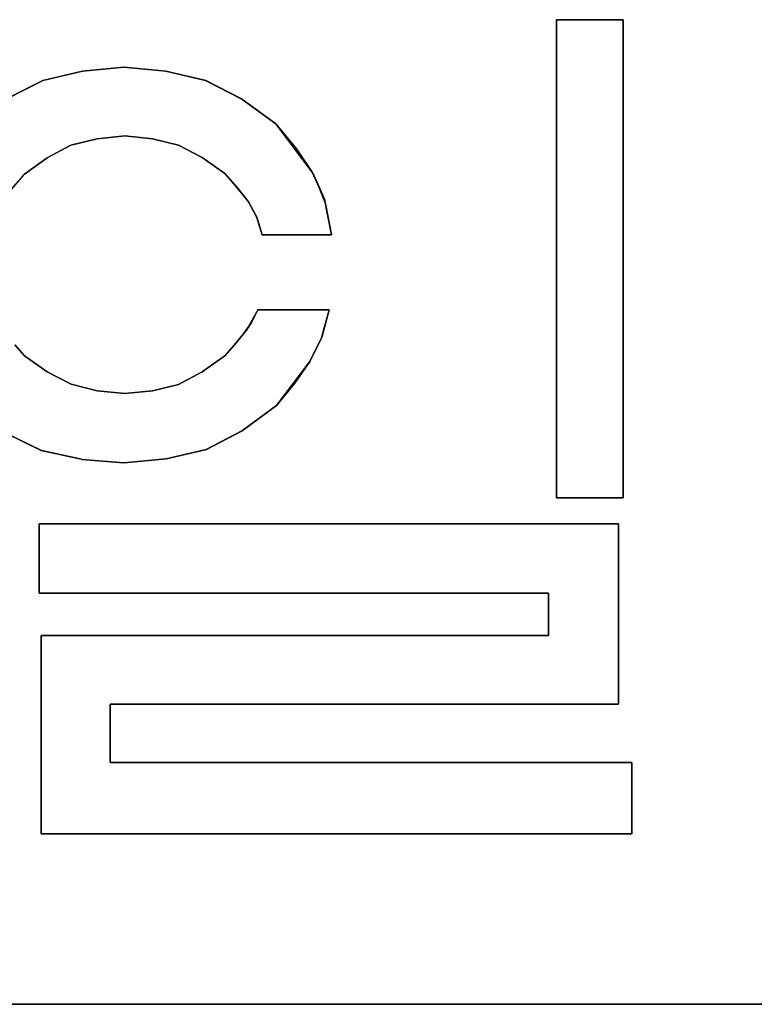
# Model space of a CAD drawing. Header units: inches. Extents: x 106 to 215, y -158 to -59.
# Tile 48 of 73: x 182 to 191, y -158 to -144. Entities that reach past the tile are written whole.
import ezdxf

# ---------------------------------------------------------------- set-up
doc = ezdxf.new("R2010")
doc.units = ezdxf.units.IN
doc.header["$MEASUREMENT"] = 0
doc.layers.add('_U+B808_U+C774_U+C5B4 1', color=7, linetype='Continuous')

# ---------------------------------------------------------------- blocks, each defined once
blk = doc.blocks.new('block 3415')
at = {"layer": '_U+B808_U+C774_U+C5B4 1', "color": 250, "lineweight": 25, "true_color": 0x333333}
for points in [[(184.785, -147.268), (185.709, -147.268)], [(185.709, -147.268), (184.785, -147.268)], [(184.785, -147.268), (184.785, -147.268)]]:
    blk.add_lwpolyline(points, dxfattribs=at)
blk = doc.blocks.new('block 3416')
at = {"layer": '_U+B808_U+C774_U+C5B4 1', "color": 250, "lineweight": 25, "true_color": 0x333333}
for points in [[(184.785, -147.268), (185.709, -147.268)], [(185.709, -147.268), (184.785, -147.268)], [(185.709, -147.268), (185.709, -147.268)]]:
    blk.add_lwpolyline(points, dxfattribs=at)
blk = doc.blocks.new('block 3417')
at = {"layer": '_U+B808_U+C774_U+C5B4 1', "color": 250, "lineweight": 25, "true_color": 0x333333}
for points in [[(185.709, -147.268), (185.629, -146.854)], [(185.629, -146.854), (185.709, -147.268)], [(185.709, -147.268), (185.709, -147.268)]]:
    blk.add_lwpolyline(points, dxfattribs=at)
blk = doc.blocks.new('block 3418')
at = {"layer": '_U+B808_U+C774_U+C5B4 1', "color": 250, "lineweight": 25, "true_color": 0x333333}
for points in [[(185.709, -147.268), (185.612, -146.795)], [(185.612, -146.795), (185.629, -146.854)], [(185.629, -146.854), (185.709, -147.268)]]:
    blk.add_lwpolyline(points, dxfattribs=at)
blk = doc.blocks.new('block 3419')
at = {"layer": '_U+B808_U+C774_U+C5B4 1', "color": 250, "lineweight": 25, "true_color": 0x333333}
for points in [[(185.612, -146.795), (185.474, -146.472)], [(185.474, -146.472), (185.629, -146.854)], [(185.629, -146.854), (185.612, -146.795)]]:
    blk.add_lwpolyline(points, dxfattribs=at)
blk = doc.blocks.new('block 3420')
at = {"layer": '_U+B808_U+C774_U+C5B4 1', "color": 250, "lineweight": 25, "true_color": 0x333333}
for points in [[(185.612, -146.795), (185.452, -146.434)], [(185.452, -146.434), (185.474, -146.472)], [(185.474, -146.472), (185.612, -146.795)]]:
    blk.add_lwpolyline(points, dxfattribs=at)
blk = doc.blocks.new('block 3421')
at = {"layer": '_U+B808_U+C774_U+C5B4 1', "color": 250, "lineweight": 25, "true_color": 0x333333}
for points in [[(185.452, -146.434), (185.239, -146.123)], [(185.239, -146.123), (185.474, -146.472)], [(185.474, -146.472), (185.452, -146.434)]]:
    blk.add_lwpolyline(points, dxfattribs=at)
blk = doc.blocks.new('block 3422')
at = {"layer": '_U+B808_U+C774_U+C5B4 1', "color": 250, "lineweight": 25, "true_color": 0x333333}
for points in [[(185.452, -146.434), (184.964, -145.791)], [(184.964, -145.791), (185.239, -146.123)], [(185.239, -146.123), (185.452, -146.434)]]:
    blk.add_lwpolyline(points, dxfattribs=at)
blk = doc.blocks.new('block 3423')
at = {"layer": '_U+B808_U+C774_U+C5B4 1', "color": 250, "lineweight": 25, "true_color": 0x333333}
for points in [[(185.239, -146.123), (184.964, -145.791)], [(184.964, -145.791), (184.964, -145.791)], [(184.964, -145.791), (185.239, -146.123)]]:
    blk.add_lwpolyline(points, dxfattribs=at)
blk = doc.blocks.new('block 3424')
at = {"layer": '_U+B808_U+C774_U+C5B4 1', "color": 250, "lineweight": 25, "true_color": 0x333333}
for points in [[(184.964, -145.791), (184.513, -145.461)], [(184.513, -145.461), (184.964, -145.791)], [(184.964, -145.791), (184.964, -145.791)]]:
    blk.add_lwpolyline(points, dxfattribs=at)
blk = doc.blocks.new('block 3425')
at = {"layer": '_U+B808_U+C774_U+C5B4 1', "color": 250, "lineweight": 25, "true_color": 0x333333}
for points in [[(184.964, -145.791), (184.507, -145.456)], [(184.507, -145.456), (184.513, -145.461)], [(184.513, -145.461), (184.964, -145.791)]]:
    blk.add_lwpolyline(points, dxfattribs=at)
blk = doc.blocks.new('block 3426')
at = {"layer": '_U+B808_U+C774_U+C5B4 1', "color": 250, "lineweight": 25, "true_color": 0x333333}
for points in [[(184.507, -145.456), (184.031, -145.21)], [(184.031, -145.21), (184.513, -145.461)], [(184.513, -145.461), (184.507, -145.456)]]:
    blk.add_lwpolyline(points, dxfattribs=at)
blk = doc.blocks.new('block 3427')
at = {"layer": '_U+B808_U+C774_U+C5B4 1', "color": 250, "lineweight": 25, "true_color": 0x333333}
for points in [[(184.031, -145.21), (184.507, -145.456)], [(184.033, -145.21), (184.031, -145.21)], [(184.507, -145.456), (184.033, -145.21)]]:
    blk.add_lwpolyline(points, dxfattribs=at)
blk = doc.blocks.new('block 3428')
at = {"layer": '_U+B808_U+C774_U+C5B4 1', "color": 250, "lineweight": 25, "true_color": 0x333333}
for points in [[(184.033, -145.21), (183.502, -145.086)], [(183.502, -145.086), (184.031, -145.21)], [(184.031, -145.21), (184.033, -145.21)]]:
    blk.add_lwpolyline(points, dxfattribs=at)
blk = doc.blocks.new('block 3429')
at = {"layer": '_U+B808_U+C774_U+C5B4 1', "color": 250, "lineweight": 25, "true_color": 0x333333}
for points in [[(183.502, -145.086), (183.501, -145.086)], [(183.501, -145.086), (184.031, -145.21)], [(184.031, -145.21), (183.502, -145.086)]]:
    blk.add_lwpolyline(points, dxfattribs=at)
blk = doc.blocks.new('block 3430')
at = {"layer": '_U+B808_U+C774_U+C5B4 1', "color": 250, "lineweight": 25, "true_color": 0x333333}
for points in [[(183.502, -145.086), (182.943, -145.035)], [(182.943, -145.035), (183.501, -145.086)], [(183.501, -145.086), (183.502, -145.086)]]:
    blk.add_lwpolyline(points, dxfattribs=at)
blk = doc.blocks.new('block 3431')
at = {"layer": '_U+B808_U+C774_U+C5B4 1', "color": 250, "lineweight": 25, "true_color": 0x333333}
for points in [[(183.501, -145.086), (182.943, -145.035)], [(182.943, -145.035), (182.943, -145.035)], [(182.943, -145.035), (183.501, -145.086)]]:
    blk.add_lwpolyline(points, dxfattribs=at)
blk = doc.blocks.new('block 3432')
at = {"layer": '_U+B808_U+C774_U+C5B4 1', "color": 250, "lineweight": 25, "true_color": 0x333333}
for points in [[(182.943, -145.035), (182.39, -145.087)], [(182.39, -145.087), (182.943, -145.035)], [(182.943, -145.035), (182.943, -145.035)]]:
    blk.add_lwpolyline(points, dxfattribs=at)
blk = doc.blocks.new('block 3433')
at = {"layer": '_U+B808_U+C774_U+C5B4 1', "color": 250, "lineweight": 25, "true_color": 0x333333}
for points in [[(182.39, -145.087), (182.943, -145.035)], [(182.943, -145.035), (182.39, -145.087)], [(182.39, -145.087), (182.39, -145.087)]]:
    blk.add_lwpolyline(points, dxfattribs=at)
blk = doc.blocks.new('block 3434')
at = {"layer": '_U+B808_U+C774_U+C5B4 1', "color": 250, "lineweight": 25, "true_color": 0x333333}
for points in [[(182.39, -145.087), (181.864, -145.211)], [(181.864, -145.211), (182.39, -145.087)], [(182.39, -145.087), (182.39, -145.087)]]:
    blk.add_lwpolyline(points, dxfattribs=at)
blk = doc.blocks.new('block 3435')
at = {"layer": '_U+B808_U+C774_U+C5B4 1', "color": 250, "lineweight": 25, "true_color": 0x333333}
for points in [[(182.39, -145.087), (181.863, -145.211)], [(181.864, -145.211), (182.39, -145.087)], [(181.863, -145.211), (181.864, -145.211)]]:
    blk.add_lwpolyline(points, dxfattribs=at)
blk = doc.blocks.new('block 3436')
at = {"layer": '_U+B808_U+C774_U+C5B4 1', "color": 250, "lineweight": 25, "true_color": 0x333333}
for points in [[(181.863, -145.211), (181.389, -145.454)], [(181.389, -145.454), (181.864, -145.211)], [(181.864, -145.211), (181.863, -145.211)]]:
    blk.add_lwpolyline(points, dxfattribs=at)
blk = doc.blocks.new('block 3437')
at = {"layer": '_U+B808_U+C774_U+C5B4 1', "color": 250, "lineweight": 25, "true_color": 0x333333}
for points in [[(181.384, -145.457), (181.864, -145.211)], [(181.864, -145.211), (181.389, -145.454)], [(181.389, -145.454), (181.384, -145.457)]]:
    blk.add_lwpolyline(points, dxfattribs=at)
blk = doc.blocks.new('block 3552')
at = {"layer": '_U+B808_U+C774_U+C5B4 1', "color": 250, "lineweight": 25, "true_color": 0x333333}
for points in [[(189.71, -154.299), (182.761, -154.299)], [(182.761, -154.299), (189.71, -154.299)], [(189.71, -154.299), (189.71, -154.299)]]:
    blk.add_lwpolyline(points, dxfattribs=at)
blk = doc.blocks.new('block 3553')
at = {"layer": '_U+B808_U+C774_U+C5B4 1', "color": 250, "lineweight": 25, "true_color": 0x333333}
for points in [[(189.71, -154.299), (182.761, -154.299)], [(182.761, -154.299), (182.761, -154.299)], [(182.761, -154.299), (189.71, -154.299)]]:
    blk.add_lwpolyline(points, dxfattribs=at)
blk = doc.blocks.new('block 3554')
at = {"layer": '_U+B808_U+C774_U+C5B4 1', "color": 250, "lineweight": 25, "true_color": 0x333333}
for points in [[(182.761, -154.299), (182.761, -153.519)], [(182.761, -153.519), (182.761, -154.299)], [(182.761, -154.299), (182.761, -154.299)]]:
    blk.add_lwpolyline(points, dxfattribs=at)
blk = doc.blocks.new('block 3555')
at = {"layer": '_U+B808_U+C774_U+C5B4 1', "color": 250, "lineweight": 25, "true_color": 0x333333}
for points in [[(182.761, -154.299), (182.761, -153.519)], [(182.761, -153.519), (182.761, -153.519)], [(182.761, -153.519), (182.761, -154.299)]]:
    blk.add_lwpolyline(points, dxfattribs=at)
blk = doc.blocks.new('block 3556')
at = {"layer": '_U+B808_U+C774_U+C5B4 1', "color": 250, "lineweight": 25, "true_color": 0x333333}
for points in [[(182.761, -153.519), (189.529, -153.519)], [(189.529, -153.519), (182.761, -153.519)], [(182.761, -153.519), (182.761, -153.519)]]:
    blk.add_lwpolyline(points, dxfattribs=at)
blk = doc.blocks.new('block 3557')
at = {"layer": '_U+B808_U+C774_U+C5B4 1', "color": 250, "lineweight": 25, "true_color": 0x333333}
for points in [[(182.761, -153.519), (189.529, -153.519)], [(189.529, -153.519), (182.761, -153.519)], [(189.529, -153.519), (189.529, -153.519)]]:
    blk.add_lwpolyline(points, dxfattribs=at)
blk = doc.blocks.new('block 3558')
at = {"layer": '_U+B808_U+C774_U+C5B4 1', "color": 250, "lineweight": 25, "true_color": 0x333333}
for points in [[(189.529, -153.519), (189.529, -151.117)], [(189.529, -151.117), (189.529, -153.519)], [(189.529, -153.519), (189.529, -153.519)]]:
    blk.add_lwpolyline(points, dxfattribs=at)
blk = doc.blocks.new('block 3559')
at = {"layer": '_U+B808_U+C774_U+C5B4 1', "color": 250, "lineweight": 25, "true_color": 0x333333}
for points in [[(189.529, -153.519), (189.529, -151.117)], [(189.529, -151.117), (189.529, -151.117)], [(189.529, -151.117), (189.529, -153.519)]]:
    blk.add_lwpolyline(points, dxfattribs=at)
blk = doc.blocks.new('block 3560')
at = {"layer": '_U+B808_U+C774_U+C5B4 1', "color": 250, "lineweight": 25, "true_color": 0x333333}
for points in [[(189.529, -151.117), (181.812, -151.117)], [(181.812, -151.117), (189.529, -151.117)], [(189.529, -151.117), (189.529, -151.117)]]:
    blk.add_lwpolyline(points, dxfattribs=at)
blk = doc.blocks.new('block 3561')
at = {"layer": '_U+B808_U+C774_U+C5B4 1', "color": 250, "lineweight": 25, "true_color": 0x333333}
for points in [[(189.529, -151.117), (181.812, -151.117)], [(181.812, -151.117), (181.812, -151.117)], [(181.812, -151.117), (189.529, -151.117)]]:
    blk.add_lwpolyline(points, dxfattribs=at)
blk = doc.blocks.new('block 3562')
at = {"layer": '_U+B808_U+C774_U+C5B4 1', "color": 250, "lineweight": 25, "true_color": 0x333333}
for points in [[(181.812, -151.117), (181.812, -152.043)], [(181.812, -152.043), (181.812, -151.117)], [(181.812, -151.117), (181.812, -151.117)]]:
    blk.add_lwpolyline(points, dxfattribs=at)
blk = doc.blocks.new('block 3563')
at = {"layer": '_U+B808_U+C774_U+C5B4 1', "color": 250, "lineweight": 25, "true_color": 0x333333}
for points in [[(181.812, -151.117), (181.812, -152.043)], [(181.812, -152.043), (181.812, -151.117)], [(181.812, -152.043), (181.812, -152.043)]]:
    blk.add_lwpolyline(points, dxfattribs=at)
blk = doc.blocks.new('block 3564')
at = {"layer": '_U+B808_U+C774_U+C5B4 1', "color": 250, "lineweight": 25, "true_color": 0x333333}
for points in [[(188.703, -150.771), (189.593, -150.771)], [(189.593, -150.771), (188.703, -150.771)], [(188.703, -150.771), (188.703, -150.771)]]:
    blk.add_lwpolyline(points, dxfattribs=at)
blk = doc.blocks.new('block 3565')
at = {"layer": '_U+B808_U+C774_U+C5B4 1', "color": 250, "lineweight": 25, "true_color": 0x333333}
for points in [[(188.703, -150.771), (189.593, -150.771)], [(189.593, -150.771), (188.703, -150.771)], [(189.593, -150.771), (189.593, -150.771)]]:
    blk.add_lwpolyline(points, dxfattribs=at)
blk = doc.blocks.new('block 3566')
at = {"layer": '_U+B808_U+C774_U+C5B4 1', "color": 250, "lineweight": 25, "true_color": 0x333333}
for points in [[(189.593, -150.771), (189.593, -144.402)], [(189.593, -144.402), (189.593, -150.771)], [(189.593, -150.771), (189.593, -150.771)]]:
    blk.add_lwpolyline(points, dxfattribs=at)
blk = doc.blocks.new('block 3567')
at = {"layer": '_U+B808_U+C774_U+C5B4 1', "color": 250, "lineweight": 25, "true_color": 0x333333}
for points in [[(189.593, -150.771), (189.593, -144.402)], [(189.593, -144.402), (189.593, -144.402)], [(189.593, -144.402), (189.593, -150.771)]]:
    blk.add_lwpolyline(points, dxfattribs=at)
blk = doc.blocks.new('block 3568')
at = {"layer": '_U+B808_U+C774_U+C5B4 1', "color": 250, "lineweight": 25, "true_color": 0x333333}
for points in [[(184.724, -148.268), (184.643, -148.434)], [(184.643, -148.434), (184.724, -148.268)], [(184.724, -148.268), (184.724, -148.268)]]:
    blk.add_lwpolyline(points, dxfattribs=at)
blk = doc.blocks.new('block 3569')
at = {"layer": '_U+B808_U+C774_U+C5B4 1', "color": 250, "lineweight": 25, "true_color": 0x333333}
for points in [[(184.724, -148.268), (184.57, -148.544)], [(184.643, -148.434), (184.724, -148.268)], [(184.57, -148.544), (184.643, -148.434)]]:
    blk.add_lwpolyline(points, dxfattribs=at)
blk = doc.blocks.new('block 3570')
at = {"layer": '_U+B808_U+C774_U+C5B4 1', "color": 250, "lineweight": 25, "true_color": 0x333333}
for points in [[(184.537, -148.588), (184.643, -148.434)], [(184.643, -148.434), (184.57, -148.544)], [(184.57, -148.544), (184.537, -148.588)]]:
    blk.add_lwpolyline(points, dxfattribs=at)
blk = doc.blocks.new('block 3571')
at = {"layer": '_U+B808_U+C774_U+C5B4 1', "color": 250, "lineweight": 25, "true_color": 0x333333}
for points in [[(184.57, -148.544), (184.415, -148.735)], [(184.415, -148.735), (184.537, -148.588)], [(184.537, -148.588), (184.57, -148.544)]]:
    blk.add_lwpolyline(points, dxfattribs=at)
blk = doc.blocks.new('block 3572')
at = {"layer": '_U+B808_U+C774_U+C5B4 1', "color": 250, "lineweight": 25, "true_color": 0x333333}
for points in [[(184.57, -148.544), (184.285, -148.879)], [(184.415, -148.735), (184.57, -148.544)], [(184.285, -148.879), (184.415, -148.735)]]:
    blk.add_lwpolyline(points, dxfattribs=at)
blk = doc.blocks.new('block 3573')
at = {"layer": '_U+B808_U+C774_U+C5B4 1', "color": 250, "lineweight": 25, "true_color": 0x333333}
for points in [[(184.415, -148.735), (184.285, -148.879)], [(184.285, -148.879), (184.415, -148.735)], [(184.285, -148.879), (184.285, -148.879)]]:
    blk.add_lwpolyline(points, dxfattribs=at)
blk = doc.blocks.new('block 3574')
at = {"layer": '_U+B808_U+C774_U+C5B4 1', "color": 250, "lineweight": 25, "true_color": 0x333333}
for points in [[(184.285, -148.879), (183.986, -149.094)], [(183.986, -149.094), (184.285, -148.879)], [(184.285, -148.879), (184.285, -148.879)]]:
    blk.add_lwpolyline(points, dxfattribs=at)
blk = doc.blocks.new('block 3575')
at = {"layer": '_U+B808_U+C774_U+C5B4 1', "color": 250, "lineweight": 25, "true_color": 0x333333}
for points in [[(184.285, -148.879), (183.984, -149.095)], [(183.986, -149.094), (184.285, -148.879)], [(183.984, -149.095), (183.986, -149.094)]]:
    blk.add_lwpolyline(points, dxfattribs=at)
blk = doc.blocks.new('block 3576')
at = {"layer": '_U+B808_U+C774_U+C5B4 1', "color": 250, "lineweight": 25, "true_color": 0x333333}
for points in [[(183.669, -149.26), (183.986, -149.094)], [(183.984, -149.095), (183.669, -149.26)], [(183.986, -149.094), (183.984, -149.095)]]:
    blk.add_lwpolyline(points, dxfattribs=at)
blk = doc.blocks.new('block 3577')
at = {"layer": '_U+B808_U+C774_U+C5B4 1', "color": 250, "lineweight": 25, "true_color": 0x333333}
for points in [[(183.669, -149.26), (183.984, -149.095)], [(183.984, -149.095), (183.669, -149.26)], [(183.669, -149.26), (183.669, -149.26)]]:
    blk.add_lwpolyline(points, dxfattribs=at)
blk = doc.blocks.new('block 3578')
at = {"layer": '_U+B808_U+C774_U+C5B4 1', "color": 250, "lineweight": 25, "true_color": 0x333333}
for points in [[(183.669, -149.26), (183.321, -149.345)], [(183.321, -149.345), (183.669, -149.26)], [(183.669, -149.26), (183.669, -149.26)]]:
    blk.add_lwpolyline(points, dxfattribs=at)
blk = doc.blocks.new('block 3579')
at = {"layer": '_U+B808_U+C774_U+C5B4 1', "color": 250, "lineweight": 25, "true_color": 0x333333}
for points in [[(183.669, -149.26), (183.321, -149.345)], [(183.321, -149.345), (183.669, -149.26)], [(183.321, -149.345), (183.321, -149.345)]]:
    blk.add_lwpolyline(points, dxfattribs=at)
blk = doc.blocks.new('block 3580')
at = {"layer": '_U+B808_U+C774_U+C5B4 1', "color": 250, "lineweight": 25, "true_color": 0x333333}
for points in [[(183.321, -149.345), (182.955, -149.383)], [(182.955, -149.383), (183.321, -149.345)], [(183.321, -149.345), (183.321, -149.345)]]:
    blk.add_lwpolyline(points, dxfattribs=at)
blk = doc.blocks.new('block 3581')
at = {"layer": '_U+B808_U+C774_U+C5B4 1', "color": 250, "lineweight": 25, "true_color": 0x333333}
for points in [[(183.321, -149.345), (182.955, -149.383)], [(182.955, -149.383), (183.321, -149.345)], [(182.955, -149.383), (182.955, -149.383)]]:
    blk.add_lwpolyline(points, dxfattribs=at)
blk = doc.blocks.new('block 3582')
at = {"layer": '_U+B808_U+C774_U+C5B4 1', "color": 250, "lineweight": 25, "true_color": 0x333333}
for points in [[(182.955, -149.383), (182.587, -149.345)], [(182.587, -149.345), (182.955, -149.383)], [(182.955, -149.383), (182.955, -149.383)]]:
    blk.add_lwpolyline(points, dxfattribs=at)
blk = doc.blocks.new('block 3583')
at = {"layer": '_U+B808_U+C774_U+C5B4 1', "color": 250, "lineweight": 25, "true_color": 0x333333}
for points in [[(182.587, -149.345), (182.955, -149.383)], [(182.955, -149.383), (182.587, -149.345)], [(182.587, -149.345), (182.587, -149.345)]]:
    blk.add_lwpolyline(points, dxfattribs=at)
blk = doc.blocks.new('block 3584')
at = {"layer": '_U+B808_U+C774_U+C5B4 1', "color": 250, "lineweight": 25, "true_color": 0x333333}
for points in [[(182.587, -149.345), (182.238, -149.259)], [(182.238, -149.259), (182.587, -149.345)], [(182.587, -149.345), (182.587, -149.345)]]:
    blk.add_lwpolyline(points, dxfattribs=at)
blk = doc.blocks.new('block 3585')
at = {"layer": '_U+B808_U+C774_U+C5B4 1', "color": 250, "lineweight": 25, "true_color": 0x333333}
for points in [[(182.238, -149.259), (182.587, -149.345)], [(182.587, -149.345), (182.238, -149.259)], [(182.238, -149.259), (182.238, -149.259)]]:
    blk.add_lwpolyline(points, dxfattribs=at)
blk = doc.blocks.new('block 3586')
at = {"layer": '_U+B808_U+C774_U+C5B4 1', "color": 250, "lineweight": 25, "true_color": 0x333333}
for points in [[(182.238, -149.259), (181.92, -149.094)], [(181.92, -149.094), (182.238, -149.259)], [(182.238, -149.259), (182.238, -149.259)]]:
    blk.add_lwpolyline(points, dxfattribs=at)
blk = doc.blocks.new('block 3587')
at = {"layer": '_U+B808_U+C774_U+C5B4 1', "color": 250, "lineweight": 25, "true_color": 0x333333}
for points in [[(181.92, -149.094), (181.919, -149.093)], [(181.919, -149.093), (182.238, -149.259)], [(182.238, -149.259), (181.92, -149.094)]]:
    blk.add_lwpolyline(points, dxfattribs=at)
blk = doc.blocks.new('block 3588')
at = {"layer": '_U+B808_U+C774_U+C5B4 1', "color": 250, "lineweight": 25, "true_color": 0x333333}
for points in [[(181.92, -149.094), (181.619, -148.879)], [(181.619, -148.879), (181.919, -149.093)], [(181.919, -149.093), (181.92, -149.094)]]:
    blk.add_lwpolyline(points, dxfattribs=at)
blk = doc.blocks.new('block 3589')
at = {"layer": '_U+B808_U+C774_U+C5B4 1', "color": 250, "lineweight": 25, "true_color": 0x333333}
for points in [[(181.919, -149.093), (181.619, -148.879)], [(181.619, -148.879), (181.619, -148.879)], [(181.619, -148.879), (181.919, -149.093)]]:
    blk.add_lwpolyline(points, dxfattribs=at)
blk = doc.blocks.new('block 3590')
at = {"layer": '_U+B808_U+C774_U+C5B4 1', "color": 250, "lineweight": 25, "true_color": 0x333333}
for points in [[(181.619, -148.879), (181.489, -148.735)], [(181.489, -148.735), (181.619, -148.879)], [(181.619, -148.879), (181.619, -148.879)]]:
    blk.add_lwpolyline(points, dxfattribs=at)
blk = doc.blocks.new('block 3687')
at = {"layer": '_U+B808_U+C774_U+C5B4 1', "color": 250, "lineweight": 25, "true_color": 0x333333}
for points in [[(184.285, -146.453), (184.285, -146.453)], [(184.285, -146.453), (184.452, -146.637)], [(184.452, -146.637), (184.285, -146.453)]]:
    blk.add_lwpolyline(points, dxfattribs=at)
blk = doc.blocks.new('block 3688')
at = {"layer": '_U+B808_U+C774_U+C5B4 1', "color": 250, "lineweight": 25, "true_color": 0x333333}
for points in [[(184.452, -146.637), (184.285, -146.453)], [(184.285, -146.453), (184.602, -146.83)], [(184.602, -146.83), (184.452, -146.637)]]:
    blk.add_lwpolyline(points, dxfattribs=at)
blk = doc.blocks.new('block 3689')
at = {"layer": '_U+B808_U+C774_U+C5B4 1', "color": 250, "lineweight": 25, "true_color": 0x333333}
for points in [[(184.452, -146.637), (184.602, -146.83)], [(184.601, -146.83), (184.452, -146.637)], [(184.602, -146.83), (184.601, -146.83)]]:
    blk.add_lwpolyline(points, dxfattribs=at)
blk = doc.blocks.new('block 3690')
at = {"layer": '_U+B808_U+C774_U+C5B4 1', "color": 250, "lineweight": 25, "true_color": 0x333333}
for points in [[(184.601, -146.83), (184.602, -146.83)], [(184.712, -147.033), (184.601, -146.83)], [(184.602, -146.83), (184.712, -147.033)]]:
    blk.add_lwpolyline(points, dxfattribs=at)
blk = doc.blocks.new('block 3691')
at = {"layer": '_U+B808_U+C774_U+C5B4 1', "color": 250, "lineweight": 25, "true_color": 0x333333}
for points in [[(184.601, -146.83), (184.712, -147.033)], [(184.715, -147.039), (184.601, -146.83)], [(184.712, -147.033), (184.715, -147.039)]]:
    blk.add_lwpolyline(points, dxfattribs=at)
blk = doc.blocks.new('block 3692')
at = {"layer": '_U+B808_U+C774_U+C5B4 1', "color": 250, "lineweight": 25, "true_color": 0x333333}
for points in [[(184.715, -147.039), (184.712, -147.033)], [(184.712, -147.033), (184.785, -147.268)], [(184.785, -147.268), (184.715, -147.039)]]:
    blk.add_lwpolyline(points, dxfattribs=at)
blk = doc.blocks.new('block 3693')
at = {"layer": '_U+B808_U+C774_U+C5B4 1', "color": 250, "lineweight": 25, "true_color": 0x333333}
for points in [[(184.715, -147.039), (184.785, -147.268)], [(184.785, -147.268), (184.715, -147.039)], [(184.785, -147.268), (184.785, -147.268)]]:
    blk.add_lwpolyline(points, dxfattribs=at)
blk = doc.blocks.new('block 3694')
at = {"layer": '_U+B808_U+C774_U+C5B4 1', "color": 250, "lineweight": 25, "true_color": 0x333333}
for points in [[(182.955, -145.949), (182.955, -145.949)], [(182.955, -145.949), (183.321, -145.987)], [(183.321, -145.987), (182.955, -145.949)]]:
    blk.add_lwpolyline(points, dxfattribs=at)
blk = doc.blocks.new('block 3695')
at = {"layer": '_U+B808_U+C774_U+C5B4 1', "color": 250, "lineweight": 25, "true_color": 0x333333}
for points in [[(183.321, -145.987), (182.955, -145.949)], [(182.955, -145.949), (183.321, -145.987)], [(183.321, -145.987), (183.321, -145.987)]]:
    blk.add_lwpolyline(points, dxfattribs=at)
blk = doc.blocks.new('block 3696')
at = {"layer": '_U+B808_U+C774_U+C5B4 1', "color": 250, "lineweight": 25, "true_color": 0x333333}
for points in [[(183.321, -145.987), (183.321, -145.987)], [(183.321, -145.987), (183.669, -146.072)], [(183.669, -146.072), (183.321, -145.987)]]:
    blk.add_lwpolyline(points, dxfattribs=at)
blk = doc.blocks.new('block 3697')
at = {"layer": '_U+B808_U+C774_U+C5B4 1', "color": 250, "lineweight": 25, "true_color": 0x333333}
for points in [[(183.669, -146.072), (183.321, -145.987)], [(183.321, -145.987), (183.669, -146.072)], [(183.669, -146.072), (183.669, -146.072)]]:
    blk.add_lwpolyline(points, dxfattribs=at)
blk = doc.blocks.new('block 3698')
at = {"layer": '_U+B808_U+C774_U+C5B4 1', "color": 250, "lineweight": 25, "true_color": 0x333333}
for points in [[(183.669, -146.072), (183.669, -146.072)], [(183.669, -146.072), (183.984, -146.237)], [(183.984, -146.237), (183.669, -146.072)]]:
    blk.add_lwpolyline(points, dxfattribs=at)
blk = doc.blocks.new('block 3699')
at = {"layer": '_U+B808_U+C774_U+C5B4 1', "color": 250, "lineweight": 25, "true_color": 0x333333}
for points in [[(183.669, -146.072), (183.984, -146.237)], [(183.986, -146.238), (183.669, -146.072)], [(183.984, -146.237), (183.986, -146.238)]]:
    blk.add_lwpolyline(points, dxfattribs=at)
blk = doc.blocks.new('block 3700')
at = {"layer": '_U+B808_U+C774_U+C5B4 1', "color": 250, "lineweight": 25, "true_color": 0x333333}
for points in [[(183.986, -146.238), (183.984, -146.237)], [(183.984, -146.237), (184.285, -146.453)], [(184.285, -146.453), (183.986, -146.238)]]:
    blk.add_lwpolyline(points, dxfattribs=at)
blk = doc.blocks.new('block 3701')
at = {"layer": '_U+B808_U+C774_U+C5B4 1', "color": 250, "lineweight": 25, "true_color": 0x333333}
for points in [[(183.986, -146.238), (184.285, -146.453)], [(184.285, -146.453), (183.986, -146.238)], [(184.285, -146.453), (184.285, -146.453)]]:
    blk.add_lwpolyline(points, dxfattribs=at)
blk = doc.blocks.new('block 3702')
at = {"layer": '_U+B808_U+C774_U+C5B4 1', "color": 250, "lineweight": 25, "true_color": 0x333333}
for points in [[(181.619, -146.459), (181.918, -146.242)], [(181.918, -146.242), (181.619, -146.459)], [(181.619, -146.459), (181.619, -146.459)]]:
    blk.add_lwpolyline(points, dxfattribs=at)
blk = doc.blocks.new('block 3703')
at = {"layer": '_U+B808_U+C774_U+C5B4 1', "color": 250, "lineweight": 25, "true_color": 0x333333}
for points in [[(181.619, -146.459), (181.92, -146.241)], [(181.918, -146.242), (181.619, -146.459)], [(181.92, -146.241), (181.918, -146.242)]]:
    blk.add_lwpolyline(points, dxfattribs=at)
blk = doc.blocks.new('block 3704')
at = {"layer": '_U+B808_U+C774_U+C5B4 1', "color": 250, "lineweight": 25, "true_color": 0x333333}
for points in [[(182.237, -146.074), (181.918, -146.242)], [(181.92, -146.241), (182.237, -146.074)], [(181.918, -146.242), (181.92, -146.241)]]:
    blk.add_lwpolyline(points, dxfattribs=at)
blk = doc.blocks.new('block 3705')
at = {"layer": '_U+B808_U+C774_U+C5B4 1', "color": 250, "lineweight": 25, "true_color": 0x333333}
for points in [[(182.237, -146.074), (181.92, -146.241)], [(181.92, -146.241), (182.237, -146.074)], [(182.237, -146.074), (182.237, -146.074)]]:
    blk.add_lwpolyline(points, dxfattribs=at)
blk = doc.blocks.new('block 3706')
at = {"layer": '_U+B808_U+C774_U+C5B4 1', "color": 250, "lineweight": 25, "true_color": 0x333333}
for points in [[(182.237, -146.074), (182.586, -145.988)], [(182.586, -145.988), (182.237, -146.074)], [(182.237, -146.074), (182.237, -146.074)]]:
    blk.add_lwpolyline(points, dxfattribs=at)
blk = doc.blocks.new('block 3707')
at = {"layer": '_U+B808_U+C774_U+C5B4 1', "color": 250, "lineweight": 25, "true_color": 0x333333}
for points in [[(182.237, -146.074), (182.586, -145.988)], [(182.586, -145.988), (182.237, -146.074)], [(182.586, -145.988), (182.586, -145.988)]]:
    blk.add_lwpolyline(points, dxfattribs=at)
blk = doc.blocks.new('block 3708')
at = {"layer": '_U+B808_U+C774_U+C5B4 1', "color": 250, "lineweight": 25, "true_color": 0x333333}
for points in [[(182.586, -145.988), (182.955, -145.949)], [(182.955, -145.949), (182.586, -145.988)], [(182.586, -145.988), (182.586, -145.988)]]:
    blk.add_lwpolyline(points, dxfattribs=at)
blk = doc.blocks.new('block 3709')
at = {"layer": '_U+B808_U+C774_U+C5B4 1', "color": 250, "lineweight": 25, "true_color": 0x333333}
for points in [[(182.586, -145.988), (182.955, -145.949)], [(182.955, -145.949), (182.586, -145.988)], [(182.955, -145.949), (182.955, -145.949)]]:
    blk.add_lwpolyline(points, dxfattribs=at)
blk = doc.blocks.new('block 3715')
at = {"layer": '_U+B808_U+C774_U+C5B4 1', "color": 250, "lineweight": 25, "true_color": 0x333333}
for points in [[(181.305, -146.835), (181.619, -146.459)], [(181.619, -146.459), (181.454, -146.642)], [(181.454, -146.642), (181.305, -146.835)]]:
    blk.add_lwpolyline(points, dxfattribs=at)
blk = doc.blocks.new('block 3716')
at = {"layer": '_U+B808_U+C774_U+C5B4 1', "color": 250, "lineweight": 25, "true_color": 0x333333}
for points in [[(181.454, -146.642), (181.619, -146.459)], [(181.619, -146.459), (181.454, -146.642)], [(181.619, -146.459), (181.619, -146.459)]]:
    blk.add_lwpolyline(points, dxfattribs=at)
blk = doc.blocks.new('block 3717')
at = {"layer": '_U+B808_U+C774_U+C5B4 1', "color": 250, "lineweight": 25, "true_color": 0x333333}
for points in [[(185.676, -148.268), (184.724, -148.268)], [(184.724, -148.268), (185.676, -148.268)], [(185.676, -148.268), (185.676, -148.268)]]:
    blk.add_lwpolyline(points, dxfattribs=at)
blk = doc.blocks.new('block 3718')
at = {"layer": '_U+B808_U+C774_U+C5B4 1', "color": 250, "lineweight": 25, "true_color": 0x333333}
for points in [[(185.676, -148.268), (184.724, -148.268)], [(184.724, -148.268), (184.724, -148.268)], [(184.724, -148.268), (185.676, -148.268)]]:
    blk.add_lwpolyline(points, dxfattribs=at)
blk = doc.blocks.new('block 3730')
at = {"layer": '_U+B808_U+C774_U+C5B4 1', "color": 250, "lineweight": 25, "true_color": 0x333333}
for points in [[(181.352, -149.9), (181.36, -149.906)], [(181.843, -150.143), (181.352, -149.9)], [(181.36, -149.906), (181.843, -150.143)]]:
    blk.add_lwpolyline(points, dxfattribs=at)
blk = doc.blocks.new('block 3731')
at = {"layer": '_U+B808_U+C774_U+C5B4 1', "color": 250, "lineweight": 25, "true_color": 0x333333}
for points in [[(181.843, -150.143), (181.36, -149.906)], [(181.36, -149.906), (181.84, -150.142)], [(181.84, -150.142), (181.843, -150.143)]]:
    blk.add_lwpolyline(points, dxfattribs=at)
blk = doc.blocks.new('block 3732')
at = {"layer": '_U+B808_U+C774_U+C5B4 1', "color": 250, "lineweight": 25, "true_color": 0x333333}
for points in [[(181.843, -150.143), (181.84, -150.142)], [(181.84, -150.142), (182.378, -150.258)], [(182.378, -150.258), (181.843, -150.143)]]:
    blk.add_lwpolyline(points, dxfattribs=at)
blk = doc.blocks.new('block 3733')
at = {"layer": '_U+B808_U+C774_U+C5B4 1', "color": 250, "lineweight": 25, "true_color": 0x333333}
for points in [[(181.843, -150.143), (182.378, -150.258)], [(182.38, -150.259), (181.843, -150.143)], [(182.378, -150.258), (182.38, -150.259)]]:
    blk.add_lwpolyline(points, dxfattribs=at)
blk = doc.blocks.new('block 3734')
at = {"layer": '_U+B808_U+C774_U+C5B4 1', "color": 250, "lineweight": 25, "true_color": 0x333333}
for points in [[(182.38, -150.259), (182.378, -150.258)], [(182.378, -150.258), (182.943, -150.303)], [(182.943, -150.303), (182.38, -150.259)]]:
    blk.add_lwpolyline(points, dxfattribs=at)
blk = doc.blocks.new('block 3735')
at = {"layer": '_U+B808_U+C774_U+C5B4 1', "color": 250, "lineweight": 25, "true_color": 0x333333}
for points in [[(182.38, -150.259), (182.943, -150.303)], [(182.943, -150.303), (182.38, -150.259)], [(182.943, -150.303), (182.943, -150.303)]]:
    blk.add_lwpolyline(points, dxfattribs=at)
blk = doc.blocks.new('block 3736')
at = {"layer": '_U+B808_U+C774_U+C5B4 1', "color": 250, "lineweight": 25, "true_color": 0x333333}
for points in [[(182.943, -150.303), (183.505, -150.253)], [(183.505, -150.253), (182.943, -150.303)], [(182.943, -150.303), (182.943, -150.303)]]:
    blk.add_lwpolyline(points, dxfattribs=at)
blk = doc.blocks.new('block 3737')
at = {"layer": '_U+B808_U+C774_U+C5B4 1', "color": 250, "lineweight": 25, "true_color": 0x333333}
for points in [[(183.505, -150.253), (182.943, -150.303)], [(182.943, -150.303), (183.506, -150.253)], [(183.506, -150.253), (183.505, -150.253)]]:
    blk.add_lwpolyline(points, dxfattribs=at)
blk = doc.blocks.new('block 3738')
at = {"layer": '_U+B808_U+C774_U+C5B4 1', "color": 250, "lineweight": 25, "true_color": 0x333333}
for points in [[(184.039, -150.129), (183.505, -150.253)], [(183.506, -150.253), (184.039, -150.129)], [(183.505, -150.253), (183.506, -150.253)]]:
    blk.add_lwpolyline(points, dxfattribs=at)
blk = doc.blocks.new('block 3739')
at = {"layer": '_U+B808_U+C774_U+C5B4 1', "color": 250, "lineweight": 25, "true_color": 0x333333}
for points in [[(183.506, -150.253), (184.041, -150.128)], [(184.039, -150.129), (183.506, -150.253)], [(184.041, -150.128), (184.039, -150.129)]]:
    blk.add_lwpolyline(points, dxfattribs=at)
blk = doc.blocks.new('block 3740')
at = {"layer": '_U+B808_U+C774_U+C5B4 1', "color": 250, "lineweight": 25, "true_color": 0x333333}
for points in [[(184.517, -149.881), (184.039, -150.129)], [(184.041, -150.128), (184.517, -149.881)], [(184.039, -150.129), (184.041, -150.128)]]:
    blk.add_lwpolyline(points, dxfattribs=at)
blk = doc.blocks.new('block 3741')
at = {"layer": '_U+B808_U+C774_U+C5B4 1', "color": 250, "lineweight": 25, "true_color": 0x333333}
for points in [[(184.523, -149.876), (184.039, -150.129)], [(184.039, -150.129), (184.517, -149.881)], [(184.517, -149.881), (184.523, -149.876)]]:
    blk.add_lwpolyline(points, dxfattribs=at)
blk = doc.blocks.new('block 3742')
at = {"layer": '_U+B808_U+C774_U+C5B4 1', "color": 250, "lineweight": 25, "true_color": 0x333333}
for points in [[(184.517, -149.881), (184.976, -149.541)], [(184.976, -149.541), (184.523, -149.876)], [(184.523, -149.876), (184.517, -149.881)]]:
    blk.add_lwpolyline(points, dxfattribs=at)
blk = doc.blocks.new('block 3743')
at = {"layer": '_U+B808_U+C774_U+C5B4 1', "color": 250, "lineweight": 25, "true_color": 0x333333}
for points in [[(184.523, -149.876), (184.976, -149.541)], [(184.976, -149.541), (184.523, -149.876)], [(184.976, -149.541), (184.976, -149.541)]]:
    blk.add_lwpolyline(points, dxfattribs=at)
blk = doc.blocks.new('block 3862')
at = {"layer": '_U+B808_U+C774_U+C5B4 1', "color": 250, "lineweight": 25, "true_color": 0x333333}
for points in [[(181.812, -152.043), (188.597, -152.043)], [(188.597, -152.043), (181.812, -152.043)], [(181.812, -152.043), (181.812, -152.043)]]:
    blk.add_lwpolyline(points, dxfattribs=at)
blk = doc.blocks.new('block 3863')
at = {"layer": '_U+B808_U+C774_U+C5B4 1', "color": 250, "lineweight": 25, "true_color": 0x333333}
for points in [[(181.812, -152.043), (188.597, -152.043)], [(188.597, -152.043), (181.812, -152.043)], [(188.597, -152.043), (188.597, -152.043)]]:
    blk.add_lwpolyline(points, dxfattribs=at)
blk = doc.blocks.new('block 3864')
at = {"layer": '_U+B808_U+C774_U+C5B4 1', "color": 250, "lineweight": 25, "true_color": 0x333333}
for points in [[(188.597, -152.043), (188.597, -152.605)], [(188.597, -152.605), (188.597, -152.043)], [(188.597, -152.043), (188.597, -152.043)]]:
    blk.add_lwpolyline(points, dxfattribs=at)
blk = doc.blocks.new('block 3865')
at = {"layer": '_U+B808_U+C774_U+C5B4 1', "color": 250, "lineweight": 25, "true_color": 0x333333}
for points in [[(188.597, -152.043), (188.597, -152.605)], [(188.597, -152.605), (188.597, -152.043)], [(188.597, -152.605), (188.597, -152.605)]]:
    blk.add_lwpolyline(points, dxfattribs=at)
blk = doc.blocks.new('block 3866')
at = {"layer": '_U+B808_U+C774_U+C5B4 1', "color": 250, "lineweight": 25, "true_color": 0x333333}
for points in [[(188.597, -152.605), (181.841, -152.605)], [(181.841, -152.605), (188.597, -152.605)], [(188.597, -152.605), (188.597, -152.605)]]:
    blk.add_lwpolyline(points, dxfattribs=at)
blk = doc.blocks.new('block 3867')
at = {"layer": '_U+B808_U+C774_U+C5B4 1', "color": 250, "lineweight": 25, "true_color": 0x333333}
for points in [[(188.597, -152.605), (181.841, -152.605)], [(181.841, -152.605), (181.841, -152.605)], [(181.841, -152.605), (188.597, -152.605)]]:
    blk.add_lwpolyline(points, dxfattribs=at)
blk = doc.blocks.new('block 3868')
at = {"layer": '_U+B808_U+C774_U+C5B4 1', "color": 250, "lineweight": 25, "true_color": 0x333333}
for points in [[(181.841, -152.605), (181.841, -155.248)], [(181.841, -155.248), (181.841, -152.605)], [(181.841, -152.605), (181.841, -152.605)]]:
    blk.add_lwpolyline(points, dxfattribs=at)
blk = doc.blocks.new('block 3869')
at = {"layer": '_U+B808_U+C774_U+C5B4 1', "color": 250, "lineweight": 25, "true_color": 0x333333}
for points in [[(181.841, -152.605), (181.841, -155.248)], [(181.841, -155.248), (181.841, -152.605)], [(181.841, -155.248), (181.841, -155.248)]]:
    blk.add_lwpolyline(points, dxfattribs=at)
blk = doc.blocks.new('block 3870')
at = {"layer": '_U+B808_U+C774_U+C5B4 1', "color": 250, "lineweight": 25, "true_color": 0x333333}
for points in [[(181.841, -155.248), (189.71, -155.248)], [(189.71, -155.248), (181.841, -155.248)], [(181.841, -155.248), (181.841, -155.248)]]:
    blk.add_lwpolyline(points, dxfattribs=at)
blk = doc.blocks.new('block 3871')
at = {"layer": '_U+B808_U+C774_U+C5B4 1', "color": 250, "lineweight": 25, "true_color": 0x333333}
for points in [[(181.841, -155.248), (189.71, -155.248)], [(189.71, -155.248), (181.841, -155.248)], [(189.71, -155.248), (189.71, -155.248)]]:
    blk.add_lwpolyline(points, dxfattribs=at)
blk = doc.blocks.new('block 3872')
at = {"layer": '_U+B808_U+C774_U+C5B4 1', "color": 250, "lineweight": 25, "true_color": 0x333333}
for points in [[(189.71, -155.248), (189.71, -154.299)], [(189.71, -154.299), (189.71, -155.248)], [(189.71, -155.248), (189.71, -155.248)]]:
    blk.add_lwpolyline(points, dxfattribs=at)
blk = doc.blocks.new('block 3873')
at = {"layer": '_U+B808_U+C774_U+C5B4 1', "color": 250, "lineweight": 25, "true_color": 0x333333}
for points in [[(189.71, -155.248), (189.71, -154.299)], [(189.71, -154.299), (189.71, -154.299)], [(189.71, -154.299), (189.71, -155.248)]]:
    blk.add_lwpolyline(points, dxfattribs=at)
blk = doc.blocks.new('block 3874')
at = {"layer": '_U+B808_U+C774_U+C5B4 1', "color": 250, "lineweight": 25, "true_color": 0x333333}
for points in [[(189.593, -144.402), (188.703, -144.402)], [(188.703, -144.402), (189.593, -144.402)], [(189.593, -144.402), (189.593, -144.402)]]:
    blk.add_lwpolyline(points, dxfattribs=at)
blk = doc.blocks.new('block 3875')
at = {"layer": '_U+B808_U+C774_U+C5B4 1', "color": 250, "lineweight": 25, "true_color": 0x333333}
for points in [[(189.593, -144.402), (188.703, -144.402)], [(188.703, -144.402), (188.703, -144.402)], [(188.703, -144.402), (189.593, -144.402)]]:
    blk.add_lwpolyline(points, dxfattribs=at)
blk = doc.blocks.new('block 3876')
at = {"layer": '_U+B808_U+C774_U+C5B4 1', "color": 250, "lineweight": 25, "true_color": 0x333333}
for points in [[(188.703, -144.402), (188.703, -150.771)], [(188.703, -150.771), (188.703, -144.402)], [(188.703, -144.402), (188.703, -144.402)]]:
    blk.add_lwpolyline(points, dxfattribs=at)
blk = doc.blocks.new('block 3877')
at = {"layer": '_U+B808_U+C774_U+C5B4 1', "color": 250, "lineweight": 25, "true_color": 0x333333}
for points in [[(188.703, -144.402), (188.703, -150.771)], [(188.703, -150.771), (188.703, -144.402)], [(188.703, -150.771), (188.703, -150.771)]]:
    blk.add_lwpolyline(points, dxfattribs=at)
blk = doc.blocks.new('block 3878')
at = {"layer": '_U+B808_U+C774_U+C5B4 1', "color": 250, "lineweight": 25, "true_color": 0x333333}
for points in [[(184.976, -149.541), (185.214, -149.248)], [(185.214, -149.248), (184.976, -149.541)], [(184.976, -149.541), (184.976, -149.541)]]:
    blk.add_lwpolyline(points, dxfattribs=at)
blk = doc.blocks.new('block 3879')
at = {"layer": '_U+B808_U+C774_U+C5B4 1', "color": 250, "lineweight": 25, "true_color": 0x333333}
for points in [[(184.976, -149.541), (185.418, -148.957)], [(185.418, -148.957), (185.214, -149.248)], [(185.214, -149.248), (184.976, -149.541)]]:
    blk.add_lwpolyline(points, dxfattribs=at)
blk = doc.blocks.new('block 3880')
at = {"layer": '_U+B808_U+C774_U+C5B4 1', "color": 250, "lineweight": 25, "true_color": 0x333333}
for points in [[(185.425, -148.945), (185.214, -149.248)], [(185.214, -149.248), (185.418, -148.957)], [(185.418, -148.957), (185.425, -148.945)]]:
    blk.add_lwpolyline(points, dxfattribs=at)
blk = doc.blocks.new('block 3881')
at = {"layer": '_U+B808_U+C774_U+C5B4 1', "color": 250, "lineweight": 25, "true_color": 0x333333}
for points in [[(185.418, -148.957), (185.574, -148.642)], [(185.574, -148.642), (185.425, -148.945)], [(185.425, -148.945), (185.418, -148.957)]]:
    blk.add_lwpolyline(points, dxfattribs=at)
blk = doc.blocks.new('block 3882')
at = {"layer": '_U+B808_U+C774_U+C5B4 1', "color": 250, "lineweight": 25, "true_color": 0x333333}
for points in [[(185.583, -148.62), (185.425, -148.945)], [(185.425, -148.945), (185.574, -148.642)], [(185.574, -148.642), (185.583, -148.62)]]:
    blk.add_lwpolyline(points, dxfattribs=at)
blk = doc.blocks.new('block 3883')
at = {"layer": '_U+B808_U+C774_U+C5B4 1', "color": 250, "lineweight": 25, "true_color": 0x333333}
for points in [[(185.574, -148.642), (185.676, -148.268)], [(185.676, -148.268), (185.583, -148.62)], [(185.583, -148.62), (185.574, -148.642)]]:
    blk.add_lwpolyline(points, dxfattribs=at)
blk = doc.blocks.new('block 3884')
at = {"layer": '_U+B808_U+C774_U+C5B4 1', "color": 250, "lineweight": 25, "true_color": 0x333333}
for points in [[(185.583, -148.62), (185.676, -148.268)], [(185.676, -148.268), (185.583, -148.62)], [(185.676, -148.268), (185.676, -148.268)]]:
    blk.add_lwpolyline(points, dxfattribs=at)
blk = doc.blocks.new('block 4233')
at = {"layer": '_U+B808_U+C774_U+C5B4 1', "color": 250, "lineweight": 25, "true_color": 0x333333}
for points in [[(209.866, -157.518), (110.866, -157.518)], [(110.866, -157.518), (209.866, -157.518)]]:
    blk.add_lwpolyline(points, dxfattribs=at)
blk = doc.blocks.new('block 2')
at = {"layer": '_U+B808_U+C774_U+C5B4 1'}
for name in ['block 3874', 'block 3875', 'block 3876', 'block 3877', 'block 3566', 'block 3567', 'block 3432', 'block 3433', 'block 3430', 'block 3431', 'block 3435', 'block 3434', 'block 3429', 'block 3428', 'block 3437', 'block 3436', 'block 3426', 'block 3427', 'block 3425', 'block 3424', 'block 3422', 'block 3423', 'block 3708', 'block 3709', 'block 3694', 'block 3695', 'block 3704', 'block 3705', 'block 3706', 'block 3707', 'block 3696', 'block 3697', 'block 3698', 'block 3699', 'block 3700', 'block 3701', 'block 3421', 'block 3703', 'block 3702', 'block 3715', 'block 3716', 'block 3687', 'block 3688', 'block 3420', 'block 3419', 'block 3689', 'block 3690', 'block 3691', 'block 3418', 'block 3417', 'block 3692', 'block 3693', 'block 3415', 'block 3416', 'block 3569', 'block 3568', 'block 3717', 'block 3718', 'block 3883', 'block 3884', 'block 3570', 'block 3572', 'block 3571', 'block 3881', 'block 3882', 'block 3590', 'block 3573', 'block 3588', 'block 3589', 'block 3575', 'block 3574', 'block 3879', 'block 3880', 'block 3587', 'block 3586', 'block 3576', 'block 3577', 'block 3878', 'block 3584', 'block 3585', 'block 3582', 'block 3583', 'block 3580', 'block 3581', 'block 3578', 'block 3579', 'block 3742', 'block 3743', 'block 3730', 'block 3731', 'block 3741', 'block 3740', 'block 3732', 'block 3733', 'block 3738', 'block 3739', 'block 3734', 'block 3735', 'block 3736', 'block 3737', 'block 3564', 'block 3565', 'block 3560', 'block 3561', 'block 3562', 'block 3563', 'block 3558', 'block 3559', 'block 3862', 'block 3863', 'block 3864', 'block 3865', 'block 3866', 'block 3867', 'block 3868', 'block 3869', 'block 3554', 'block 3555', 'block 3556', 'block 3557', 'block 3552', 'block 3553', 'block 3872', 'block 3873', 'block 3870', 'block 3871', 'block 4233']:
    blk.add_blockref(name, (0, 0), dxfattribs=at)

msp = doc.modelspace()

# ---------------------------------------------------------------- block references
at = {"layer": '_U+B808_U+C774_U+C5B4 1'}
msp.add_blockref('block 2', (0, 0), dxfattribs=at)

doc.saveas('drawing.dxf')
